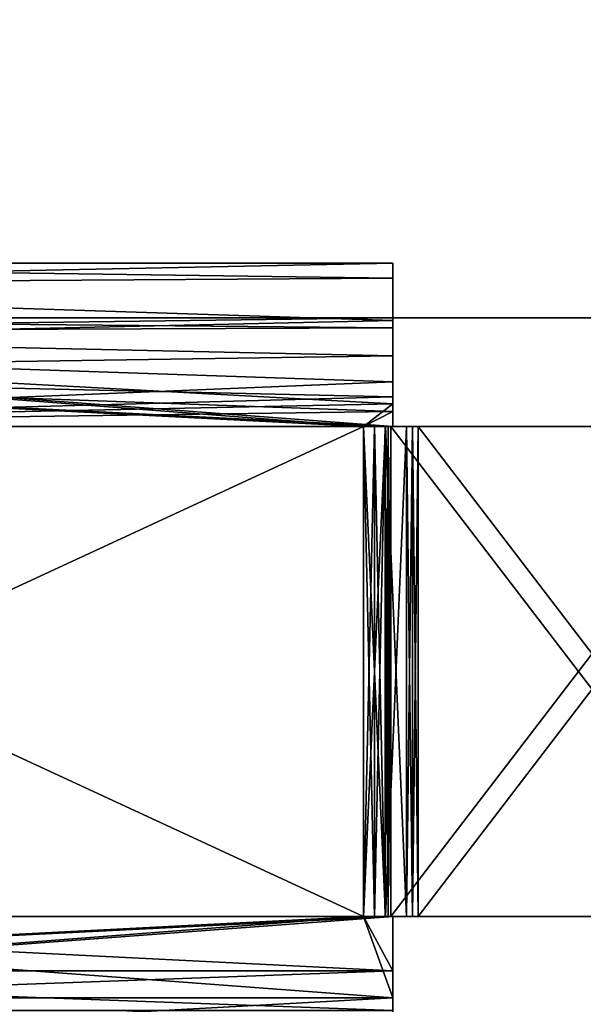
# Model space of a CAD drawing. Header units: millimetres. Extents: x -142 to 142, y -122 to 69.
# Tile 22 of 137: x -86.67 to -84.6, y 19.58 to 23.2. Entities that reach past the tile are written whole.
import ezdxf

# ---------------------------------------------------------------- set-up
doc = ezdxf.new("R2010")
doc.units = ezdxf.units.MM
doc.header["$LTSCALE"] = 65.185185
for name, color, linetype in [('17', 7, 'CONTINUOUS'), ('18', 7, 'CONTINUOUS'), ('19', 7, 'CONTINUOUS'), ('199', 7, 'CONTINUOUS'), ('20', 7, 'CONTINUOUS'), ('214', 7, 'CONTINUOUS'), ('215', 7, 'CONTINUOUS'), ('216', 7, 'CONTINUOUS'), ('217', 7, 'CONTINUOUS'), ('220', 7, 'CONTINUOUS'), ('221', 7, 'CONTINUOUS'), ('222', 7, 'CONTINUOUS'), ('223', 7, 'CONTINUOUS'), ('226', 7, 'CONTINUOUS'), ('227', 7, 'CONTINUOUS'), ('232', 7, 'CONTINUOUS'), ('233', 7, 'CONTINUOUS'), ('237', 7, 'CONTINUOUS'), ('238', 7, 'CONTINUOUS'), ('239', 7, 'CONTINUOUS'), ('240', 7, 'CONTINUOUS'), ('241', 7, 'CONTINUOUS'), ('242', 7, 'CONTINUOUS'), ('243', 7, 'CONTINUOUS'), ('244', 7, 'CONTINUOUS'), ('246', 7, 'CONTINUOUS'), ('261', 7, 'CONTINUOUS'), ('262', 7, 'CONTINUOUS'), ('263', 7, 'CONTINUOUS'), ('264', 7, 'CONTINUOUS'), ('266', 7, 'CONTINUOUS'), ('267', 7, 'CONTINUOUS'), ('268', 7, 'CONTINUOUS'), ('271', 7, 'CONTINUOUS'), ('275', 7, 'CONTINUOUS'), ('276', 7, 'CONTINUOUS'), ('281', 7, 'CONTINUOUS'), ('282', 7, 'CONTINUOUS'), ('283', 7, 'CONTINUOUS'), ('284', 7, 'CONTINUOUS'), ('286', 7, 'CONTINUOUS'), ('287', 7, 'CONTINUOUS'), ('288', 7, 'CONTINUOUS'), ('289', 7, 'CONTINUOUS'), ('3', 7, 'CONTINUOUS')]:
    doc.layers.add(name, color=color, linetype=linetype)

msp = doc.modelspace()

# ---------------------------------------------------------------- linework, layer by layer
at = {"layer": '17', "linetype": 'Continuous'}
for points in [[(-132.385, 19, 77.207), (-76.385, 19, 77.207), (-132.385, 56.5134, 74.5838), (-132.385, 19, 77.207)], [(-132.385, 56.5134, 74.5838), (-76.385, 19, 77.207), (-76.385, 56.5134, 74.5838), (-132.385, 56.5134, 74.5838)]]:
    msp.add_3dface(points, dxfattribs=at)
at = {"layer": '18', "linetype": 'Continuous'}
for points in [[(-74.185, 16.8, 75.1555), (-132.385, 16.8, 75.1555), (-74.185, 54.6108, 72.5115), (-74.185, 16.8, 75.1555)], [(-74.185, 54.6108, 72.5115), (-132.385, 16.8, 75.1555), (-132.385, 54.6108, 72.5115), (-74.185, 54.6108, 72.5115)]]:
    msp.add_3dface(points, dxfattribs=at)
at = {"layer": '19', "linetype": 'Continuous'}
for points in [[(134.585, -21.184, -134.5838), (-134.585, -21.184, -134.5838), (134.585, 27, -136.2665), (134.585, -21.184, -134.5838)], [(-134.585, -21.184, -134.5838), (-132.385, 27, -136.2665), (134.585, 27, -136.2665), (-134.585, -21.184, -134.5838)]]:
    msp.add_3dface(points, dxfattribs=at)
at = {"layer": '199', "linetype": 'Continuous'}
for points in [[(-85.3, 22.1, -22.8), (-89.3, 22.1, -22.8), (-85.3, 22.1, -24.6), (-85.3, 22.1, -22.8)], [(-89.3, 22.1, -22.8), (-89.3, 22.1, -24.6), (-85.3, 22.1, -24.6), (-89.3, 22.1, -22.8)], [(-85.3, 22.1, -25.2), (-81.9, 22.1, -25.2), (-85.3, 22.1, -24.6), (-85.3, 22.1, -25.2)], [(-81.9, 22.1, -22.2), (-85.3, 22.1, -22.2), (-81.9, 22.1, -25.2), (-81.9, 22.1, -22.2)], [(-81.9, 22.1, -25.2), (-85.3, 22.1, -22.8), (-85.3, 22.1, -24.6), (-81.9, 22.1, -25.2)], [(-85.3, 22.1, -22.2), (-85.3, 22.1, -22.8), (-81.9, 22.1, -25.2), (-85.3, 22.1, -22.2)]]:
    msp.add_3dface(points, dxfattribs=at)
at = {"layer": '20', "linetype": 'Continuous'}
for points in [[(-132.385, -21.0112, -132.3885), (132.385, -21.0112, -132.3885), (-132.385, 24.8, -133.9883), (-132.385, -21.0112, -132.3885)], [(132.385, -21.0112, -132.3885), (132.385, 24.8, -133.9883), (-132.385, 24.8, -133.9883), (132.385, -21.0112, -132.3885)]]:
    msp.add_3dface(points, dxfattribs=at)
at = {"layer": '214', "linetype": 'Continuous'}
for points in [[(-85.3, 22.3, -22.8), (-89.3, 22.2196, -22.5001), (-85.3, 22.245, -22.5491), (-85.3, 22.3, -22.8)], [(-89.3, 22.3, -22.8), (-89.3, 22.2196, -22.5001), (-85.3, 22.3, -22.8), (-89.3, 22.3, -22.8)], [(-85.3, 22.245, -22.5491), (-89.3, 22.2196, -22.5001), (-85.3, 22.0902, -22.3442), (-85.3, 22.245, -22.5491)], [(-89.3, 22.2196, -22.5001), (-89.3, 21.9999, -22.2804), (-85.3, 22.0902, -22.3442), (-89.3, 22.2196, -22.5001)], [(-85.3, 22.0902, -22.3442), (-89.3, 21.9999, -22.2804), (-85.3, 21.8638, -22.2228), (-85.3, 22.0902, -22.3442)], [(-89.3, 21.9999, -22.2804), (-89.3, 21.7, -22.2), (-85.3, 21.8638, -22.2228), (-89.3, 21.9999, -22.2804)], [(-85.3, 21.8638, -22.2228), (-89.3, 21.7, -22.2), (-85.3, 21.7831, -22.2058), (-85.3, 21.8638, -22.2228)], [(-89.3, 21.7, -22.2), (-85.4072, 21.7, -22.2), (-85.3, 21.7831, -22.2058), (-89.3, 21.7, -22.2)], [(-85.3, 21.7831, -22.2058), (-85.4072, 21.7, -22.2), (-85.3, 21.7, -22.2), (-85.3, 21.7831, -22.2058)]]:
    msp.add_3dface(points, dxfattribs=at)
at = {"layer": '215', "linetype": 'Continuous'}
for points in [[(-85.4072, 19.9, -22.2), (-89.3, 21.7, -22.2), (-89.3, 19.9, -22.2), (-85.4072, 19.9, -22.2)], [(-85.4072, 21.7, -22.2), (-89.3, 21.7, -22.2), (-85.4072, 19.9, -22.2), (-85.4072, 21.7, -22.2)]]:
    msp.add_3dface(points, dxfattribs=at)
at = {"layer": '216', "linetype": 'Continuous'}
for points in [[(-89.3, 22.1, -22.8), (-85.3, 22.0633, -22.6327), (-89.3, 22.0464, -22.6001), (-89.3, 22.1, -22.8)], [(-89.3, 22.1, -22.8), (-85.3, 22.1, -22.8), (-85.3, 22.0633, -22.6327), (-89.3, 22.1, -22.8)], [(-85.3, 22.0633, -22.6327), (-85.3, 21.9601, -22.4961), (-89.3, 22.0464, -22.6001), (-85.3, 22.0633, -22.6327)], [(-89.3, 22.0464, -22.6001), (-85.3, 21.9601, -22.4961), (-89.3, 21.8999, -22.4536), (-89.3, 22.0464, -22.6001)], [(-85.3, 21.9601, -22.4961), (-85.3, 21.8092, -22.4152), (-89.3, 21.8999, -22.4536), (-85.3, 21.9601, -22.4961)], [(-85.3, 21.7, -22.4), (-85.4072, 21.7, -22.4), (-89.3, 21.8999, -22.4536), (-85.3, 21.7, -22.4)], [(-89.3, 21.8999, -22.4536), (-85.4072, 21.7, -22.4), (-89.3, 21.7, -22.4), (-89.3, 21.8999, -22.4536)], [(-85.3, 21.7554, -22.4039), (-85.3, 21.7, -22.4), (-89.3, 21.8999, -22.4536), (-85.3, 21.7554, -22.4039)], [(-85.3, 21.8092, -22.4152), (-85.3, 21.7554, -22.4039), (-89.3, 21.8999, -22.4536), (-85.3, 21.8092, -22.4152)]]:
    msp.add_3dface(points, dxfattribs=at)
at = {"layer": '217', "linetype": 'Continuous'}
for points in [[(-89.3, 21.7, -22.4), (-85.4072, 21.7, -22.4), (-89.3, 19.9, -22.4), (-89.3, 21.7, -22.4)], [(-89.3, 19.9, -22.4), (-85.4072, 21.7, -22.4), (-85.4072, 19.9, -22.4), (-89.3, 19.9, -22.4)]]:
    msp.add_3dface(points, dxfattribs=at)
at = {"layer": '220', "linetype": 'Continuous'}
for points in [[(-89.3, 22.3, -24.6), (-85.3, 22.245, -24.8509), (-89.3, 22.2196, -24.8999), (-89.3, 22.3, -24.6)], [(-85.3, 22.3, -24.6), (-85.3, 22.245, -24.8509), (-89.3, 22.3, -24.6), (-85.3, 22.3, -24.6)], [(-85.3, 22.245, -24.8509), (-85.3, 22.0902, -25.0558), (-89.3, 22.2196, -24.8999), (-85.3, 22.245, -24.8509)], [(-89.3, 22.2196, -24.8999), (-85.3, 22.0902, -25.0558), (-89.3, 21.9999, -25.1196), (-89.3, 22.2196, -24.8999)], [(-85.3, 22.0902, -25.0558), (-85.3, 21.8638, -25.1772), (-89.3, 21.9999, -25.1196), (-85.3, 22.0902, -25.0558)], [(-85.3, 21.8638, -25.1772), (-85.3, 21.7831, -25.1942), (-89.3, 21.9999, -25.1196), (-85.3, 21.8638, -25.1772)], [(-85.3, 21.7831, -25.1942), (-85.3, 21.7, -25.2), (-89.3, 21.9999, -25.1196), (-85.3, 21.7831, -25.1942)], [(-85.4072, 21.7, -25.2), (-89.3, 21.7, -25.2), (-89.3, 21.9999, -25.1196), (-85.4072, 21.7, -25.2)], [(-85.3, 21.7, -25.2), (-85.4072, 21.7, -25.2), (-89.3, 21.9999, -25.1196), (-85.3, 21.7, -25.2)]]:
    msp.add_3dface(points, dxfattribs=at)
at = {"layer": '221', "linetype": 'Continuous'}
for points in [[(-85.4072, 21.7, -25.2), (-85.4072, 19.9, -25.2), (-89.3, 19.9, -25.2), (-85.4072, 21.7, -25.2)], [(-89.3, 21.7, -25.2), (-85.4072, 21.7, -25.2), (-89.3, 19.9, -25.2), (-89.3, 21.7, -25.2)]]:
    msp.add_3dface(points, dxfattribs=at)
at = {"layer": '222', "linetype": 'Continuous'}
for points in [[(-85.3, 22.1, -24.6), (-89.3, 22.1, -24.6), (-89.3, 22.0464, -24.7999), (-85.3, 22.1, -24.6)], [(-85.3, 22.1, -24.6), (-89.3, 22.0464, -24.7999), (-85.3, 22.0633, -24.7673), (-85.3, 22.1, -24.6)], [(-85.3, 22.0633, -24.7673), (-89.3, 22.0464, -24.7999), (-85.3, 21.9601, -24.9039), (-85.3, 22.0633, -24.7673)], [(-89.3, 22.0464, -24.7999), (-89.3, 21.8999, -24.9464), (-85.3, 21.9601, -24.9039), (-89.3, 22.0464, -24.7999)], [(-85.3, 21.9601, -24.9039), (-89.3, 21.8999, -24.9464), (-85.3, 21.8092, -24.9848), (-85.3, 21.9601, -24.9039)], [(-89.3, 21.8999, -24.9464), (-89.3, 21.7, -25), (-85.3, 21.8092, -24.9848), (-89.3, 21.8999, -24.9464)], [(-85.3, 21.8092, -24.9848), (-89.3, 21.7, -25), (-85.3, 21.7554, -24.9961), (-85.3, 21.8092, -24.9848)], [(-85.3, 21.7554, -24.9961), (-89.3, 21.7, -25), (-85.4072, 21.7, -25), (-85.3, 21.7554, -24.9961)], [(-85.3, 21.7, -25), (-85.3, 21.7554, -24.9961), (-85.4072, 21.7, -25), (-85.3, 21.7, -25)]]:
    msp.add_3dface(points, dxfattribs=at)
at = {"layer": '223', "linetype": 'Continuous'}
for points in [[(-85.4072, 21.7, -25), (-89.3, 21.7, -25), (-85.4072, 19.9, -25), (-85.4072, 21.7, -25)], [(-85.4072, 19.9, -25), (-89.3, 21.7, -25), (-89.3, 19.9, -25), (-85.4072, 19.9, -25)]]:
    msp.add_3dface(points, dxfattribs=at)
at = {"layer": '226', "linetype": 'Continuous'}
for points in [[(-89.3, 19.6001, -25.1196), (-89.3, 19.9, -25.2), (-85.3, 19.6, -25.1196), (-89.3, 19.6001, -25.1196)], [(-89.3, 19.9, -25.2), (-85.4072, 19.9, -25.2), (-85.3, 19.6, -25.1196), (-89.3, 19.9, -25.2)], [(-85.3, 19.6, -25.1196), (-85.4072, 19.9, -25.2), (-85.3, 19.9, -25.2), (-85.3, 19.6, -25.1196)], [(-89.3, 19.3804, -24.8999), (-89.3, 19.6001, -25.1196), (-85.3, 19.3804, -24.9), (-89.3, 19.3804, -24.8999)], [(-85.3, 19.3804, -24.9), (-89.3, 19.6001, -25.1196), (-85.3, 19.6, -25.1196), (-85.3, 19.3804, -24.9)]]:
    msp.add_3dface(points, dxfattribs=at)
at = {"layer": '227', "linetype": 'Continuous'}
for points in [[(-85.4072, 19.9, -25), (-89.3, 19.9, -25), (-89.3, 19.7001, -24.9464), (-85.4072, 19.9, -25)], [(-85.3, 19.9, -25), (-85.4072, 19.9, -25), (-89.3, 19.7001, -24.9464), (-85.3, 19.9, -25)], [(-85.3, 19.7, -24.9464), (-85.3, 19.9, -25), (-89.3, 19.7001, -24.9464), (-85.3, 19.7, -24.9464)], [(-89.3, 19.5536, -24.7999), (-85.3, 19.7, -24.9464), (-89.3, 19.7001, -24.9464), (-89.3, 19.5536, -24.7999)], [(-85.3, 19.5536, -24.8), (-85.3, 19.7, -24.9464), (-89.3, 19.5536, -24.7999), (-85.3, 19.5536, -24.8)]]:
    msp.add_3dface(points, dxfattribs=at)
at = {"layer": '232', "linetype": 'Continuous'}
for points in [[(-85.3, 19.6, -22.2804), (-85.3, 19.9, -22.2), (-89.3, 19.6001, -22.2804), (-85.3, 19.6, -22.2804)], [(-85.4072, 19.9, -22.2), (-89.3, 19.9, -22.2), (-89.3, 19.6001, -22.2804), (-85.4072, 19.9, -22.2)], [(-85.3, 19.9, -22.2), (-85.4072, 19.9, -22.2), (-89.3, 19.6001, -22.2804), (-85.3, 19.9, -22.2)], [(-89.3, 19.3804, -22.5001), (-85.3, 19.6, -22.2804), (-89.3, 19.6001, -22.2804), (-89.3, 19.3804, -22.5001)], [(-85.3, 19.3804, -22.5), (-85.3, 19.6, -22.2804), (-89.3, 19.3804, -22.5001), (-85.3, 19.3804, -22.5)]]:
    msp.add_3dface(points, dxfattribs=at)
at = {"layer": '233', "linetype": 'Continuous'}
for points in [[(-89.3, 19.7001, -22.4536), (-89.3, 19.9, -22.4), (-85.3, 19.7, -22.4536), (-89.3, 19.7001, -22.4536)], [(-89.3, 19.9, -22.4), (-85.4072, 19.9, -22.4), (-85.3, 19.7, -22.4536), (-89.3, 19.9, -22.4)], [(-85.3, 19.7, -22.4536), (-85.4072, 19.9, -22.4), (-85.3, 19.9, -22.4), (-85.3, 19.7, -22.4536)], [(-89.3, 19.5536, -22.6001), (-89.3, 19.7001, -22.4536), (-85.3, 19.5536, -22.6), (-89.3, 19.5536, -22.6001)], [(-85.3, 19.5536, -22.6), (-89.3, 19.7001, -22.4536), (-85.3, 19.7, -22.4536), (-85.3, 19.5536, -22.6)]]:
    msp.add_3dface(points, dxfattribs=at)
at = {"layer": '237', "linetype": 'Continuous'}
for points in [[(-85.3264, 21.7, -22.2082), (-85.4072, 21.7, -22.2), (-85.3264, 19.9, -22.2082), (-85.3264, 21.7, -22.2082)], [(-85.4072, 21.7, -22.2), (-85.4072, 19.9, -22.2), (-85.3264, 19.9, -22.2082), (-85.4072, 21.7, -22.2)], [(-85.2491, 19.9, -22.2326), (-85.3264, 21.7, -22.2082), (-85.3264, 19.9, -22.2082), (-85.2491, 19.9, -22.2326)], [(-85.2491, 21.7, -22.2326), (-85.3264, 21.7, -22.2082), (-85.2491, 19.9, -22.2326), (-85.2491, 21.7, -22.2326)], [(-85.2279, 19.9, -22.2424), (-85.2491, 21.7, -22.2326), (-85.2491, 19.9, -22.2326), (-85.2279, 19.9, -22.2424)], [(-85.2279, 21.7, -22.2424), (-85.2491, 21.7, -22.2326), (-85.2279, 19.9, -22.2424), (-85.2279, 21.7, -22.2424)], [(-85.2072, 19.9, -22.2536), (-85.2279, 21.7, -22.2424), (-85.2279, 19.9, -22.2424), (-85.2072, 19.9, -22.2536)], [(-85.2072, 21.7, -22.2536), (-85.2279, 21.7, -22.2424), (-85.2072, 19.9, -22.2536), (-85.2072, 21.7, -22.2536)]]:
    msp.add_3dface(points, dxfattribs=at)
at = {"layer": '238', "linetype": 'Continuous'}
for points in [[(-85.2072, 21.7, -22.2536), (-85.2072, 19.9, -22.2536), (-83.8278, 21.7, -23.05), (-85.2072, 21.7, -22.2536)], [(-83.8278, 21.7, -23.05), (-85.2072, 19.9, -22.2536), (-83.8278, 19.9, -23.05), (-83.8278, 21.7, -23.05)]]:
    msp.add_3dface(points, dxfattribs=at)
at = {"layer": '239', "linetype": 'Continuous'}
for points in [[(-85.4072, 19.9, -22.4), (-85.3668, 21.7, -22.4041), (-85.3668, 19.9, -22.4041), (-85.4072, 19.9, -22.4)], [(-85.4072, 19.9, -22.4), (-85.4072, 21.7, -22.4), (-85.3668, 21.7, -22.4041), (-85.4072, 19.9, -22.4)], [(-85.3668, 19.9, -22.4041), (-85.3281, 21.7, -22.4163), (-85.3281, 19.9, -22.4163), (-85.3668, 19.9, -22.4041)], [(-85.3668, 21.7, -22.4041), (-85.3281, 21.7, -22.4163), (-85.3668, 19.9, -22.4041), (-85.3668, 21.7, -22.4041)], [(-85.3175, 19.9, -22.4212), (-85.3281, 19.9, -22.4163), (-85.3175, 21.7, -22.4212), (-85.3175, 19.9, -22.4212)], [(-85.3281, 19.9, -22.4163), (-85.3281, 21.7, -22.4163), (-85.3175, 21.7, -22.4212), (-85.3281, 19.9, -22.4163)], [(-85.3072, 21.7, -22.4268), (-85.3175, 19.9, -22.4212), (-85.3175, 21.7, -22.4212), (-85.3072, 21.7, -22.4268)], [(-85.3072, 19.9, -22.4268), (-85.3175, 19.9, -22.4212), (-85.3072, 21.7, -22.4268), (-85.3072, 19.9, -22.4268)]]:
    msp.add_3dface(points, dxfattribs=at)
at = {"layer": '240', "linetype": 'Continuous'}
for points in [[(-85.3072, 19.9, -22.4268), (-85.3072, 21.7, -22.4268), (-83.9278, 19.9, -23.2232), (-85.3072, 19.9, -22.4268)], [(-83.9278, 19.9, -23.2232), (-85.3072, 21.7, -22.4268), (-83.9278, 21.7, -23.2232), (-83.9278, 19.9, -23.2232)]]:
    msp.add_3dface(points, dxfattribs=at)
at = {"layer": '241', "linetype": 'Continuous'}
for points in [[(-85.4072, 19.9, -25.2), (-85.4072, 21.7, -25.2), (-85.3264, 21.7, -25.1918), (-85.4072, 19.9, -25.2)], [(-85.3264, 19.9, -25.1918), (-85.4072, 19.9, -25.2), (-85.3264, 21.7, -25.1918), (-85.3264, 19.9, -25.1918)], [(-85.2491, 21.7, -25.1674), (-85.3264, 19.9, -25.1918), (-85.3264, 21.7, -25.1918), (-85.2491, 21.7, -25.1674)], [(-85.2491, 19.9, -25.1674), (-85.3264, 19.9, -25.1918), (-85.2491, 21.7, -25.1674), (-85.2491, 19.9, -25.1674)], [(-85.2279, 21.7, -25.1576), (-85.2491, 19.9, -25.1674), (-85.2491, 21.7, -25.1674), (-85.2279, 21.7, -25.1576)], [(-85.2279, 19.9, -25.1576), (-85.2491, 19.9, -25.1674), (-85.2279, 21.7, -25.1576), (-85.2279, 19.9, -25.1576)], [(-85.2072, 21.7, -25.1464), (-85.2279, 19.9, -25.1576), (-85.2279, 21.7, -25.1576), (-85.2072, 21.7, -25.1464)], [(-85.2072, 19.9, -25.1464), (-85.2279, 19.9, -25.1576), (-85.2072, 21.7, -25.1464), (-85.2072, 19.9, -25.1464)]]:
    msp.add_3dface(points, dxfattribs=at)
at = {"layer": '242', "linetype": 'Continuous'}
for points in [[(-85.2072, 19.9, -25.1464), (-85.2072, 21.7, -25.1464), (-83.8278, 19.9, -24.35), (-85.2072, 19.9, -25.1464)], [(-83.8278, 19.9, -24.35), (-85.2072, 21.7, -25.1464), (-83.8278, 21.7, -24.35), (-83.8278, 19.9, -24.35)]]:
    msp.add_3dface(points, dxfattribs=at)
at = {"layer": '243', "linetype": 'Continuous'}
for points in [[(-85.4072, 21.7, -25), (-85.4072, 19.9, -25), (-85.3668, 19.9, -24.9959), (-85.4072, 21.7, -25)], [(-85.4072, 21.7, -25), (-85.3668, 19.9, -24.9959), (-85.3668, 21.7, -24.9959), (-85.4072, 21.7, -25)], [(-85.3668, 21.7, -24.9959), (-85.3281, 19.9, -24.9837), (-85.3281, 21.7, -24.9837), (-85.3668, 21.7, -24.9959)], [(-85.3668, 19.9, -24.9959), (-85.3281, 19.9, -24.9837), (-85.3668, 21.7, -24.9959), (-85.3668, 19.9, -24.9959)], [(-85.3175, 21.7, -24.9788), (-85.3281, 21.7, -24.9837), (-85.3175, 19.9, -24.9788), (-85.3175, 21.7, -24.9788)], [(-85.3281, 21.7, -24.9837), (-85.3281, 19.9, -24.9837), (-85.3175, 19.9, -24.9788), (-85.3281, 21.7, -24.9837)], [(-85.3072, 19.9, -24.9732), (-85.3175, 21.7, -24.9788), (-85.3175, 19.9, -24.9788), (-85.3072, 19.9, -24.9732)], [(-85.3072, 21.7, -24.9732), (-85.3175, 21.7, -24.9788), (-85.3072, 19.9, -24.9732), (-85.3072, 21.7, -24.9732)]]:
    msp.add_3dface(points, dxfattribs=at)
at = {"layer": '244', "linetype": 'Continuous'}
for points in [[(-85.3072, 21.7, -24.9732), (-85.3072, 19.9, -24.9732), (-83.9278, 21.7, -24.1768), (-85.3072, 21.7, -24.9732)], [(-83.9278, 21.7, -24.1768), (-85.3072, 19.9, -24.9732), (-83.9278, 19.9, -24.1768), (-83.9278, 21.7, -24.1768)]]:
    msp.add_3dface(points, dxfattribs=at)
at = {"layer": '246', "linetype": 'Continuous'}
for points in [[(-85.3, 22.1, -37.8), (-89.3, 22.1, -37.8), (-85.3, 22.1, -39.6), (-85.3, 22.1, -37.8)], [(-89.3, 22.1, -37.8), (-89.3, 22.1, -39.6), (-85.3, 22.1, -39.6), (-89.3, 22.1, -37.8)], [(-81.9, 22.1, -37.2), (-85.3, 22.1, -37.2), (-81.9, 22.1, -40.2), (-81.9, 22.1, -37.2)], [(-81.9, 22.1, -40.2), (-85.3, 22.1, -37.8), (-85.3, 22.1, -39.6), (-81.9, 22.1, -40.2)], [(-85.3, 22.1, -37.2), (-85.3, 22.1, -37.8), (-81.9, 22.1, -40.2), (-85.3, 22.1, -37.2)], [(-85.3, 22.1, -40.2), (-81.9, 22.1, -40.2), (-85.3, 22.1, -39.6), (-85.3, 22.1, -40.2)]]:
    msp.add_3dface(points, dxfattribs=at)
at = {"layer": '261', "linetype": 'Continuous'}
for points in [[(-89.3, 22.3, -37.8), (-89.3, 22.2196, -37.5001), (-85.3, 22.3, -37.8), (-89.3, 22.3, -37.8)], [(-85.3, 22.3, -37.8), (-89.3, 22.2196, -37.5001), (-85.3, 22.245, -37.5491), (-85.3, 22.3, -37.8)], [(-85.3, 22.245, -37.5491), (-89.3, 22.2196, -37.5001), (-85.3, 22.0902, -37.3442), (-85.3, 22.245, -37.5491)], [(-89.3, 22.2196, -37.5001), (-89.3, 21.9999, -37.2804), (-85.3, 22.0902, -37.3442), (-89.3, 22.2196, -37.5001)], [(-85.3, 22.0902, -37.3442), (-89.3, 21.9999, -37.2804), (-85.3, 21.8638, -37.2228), (-85.3, 22.0902, -37.3442)], [(-89.3, 21.9999, -37.2804), (-89.3, 21.7, -37.2), (-85.3, 21.8638, -37.2228), (-89.3, 21.9999, -37.2804)], [(-85.3, 21.8638, -37.2228), (-89.3, 21.7, -37.2), (-85.3, 21.7831, -37.2058), (-85.3, 21.8638, -37.2228)], [(-89.3, 21.7, -37.2), (-85.4072, 21.7, -37.2), (-85.3, 21.7831, -37.2058), (-89.3, 21.7, -37.2)], [(-85.3, 21.7831, -37.2058), (-85.4072, 21.7, -37.2), (-85.3, 21.7, -37.2), (-85.3, 21.7831, -37.2058)]]:
    msp.add_3dface(points, dxfattribs=at)
at = {"layer": '262', "linetype": 'Continuous'}
for points in [[(-85.4072, 21.7, -37.2), (-89.3, 21.7, -37.2), (-85.4072, 19.9, -37.2), (-85.4072, 21.7, -37.2)], [(-85.4072, 19.9, -37.2), (-89.3, 21.7, -37.2), (-89.3, 19.9, -37.2), (-85.4072, 19.9, -37.2)]]:
    msp.add_3dface(points, dxfattribs=at)
at = {"layer": '263', "linetype": 'Continuous'}
for points in [[(-89.3, 22.1, -37.8), (-85.3, 22.0633, -37.6327), (-89.3, 22.0464, -37.6001), (-89.3, 22.1, -37.8)], [(-89.3, 22.1, -37.8), (-85.3, 22.1, -37.8), (-85.3, 22.0633, -37.6327), (-89.3, 22.1, -37.8)], [(-85.3, 22.0633, -37.6327), (-85.3, 21.9601, -37.4961), (-89.3, 22.0464, -37.6001), (-85.3, 22.0633, -37.6327)], [(-89.3, 22.0464, -37.6001), (-85.3, 21.9601, -37.4961), (-89.3, 21.8999, -37.4536), (-89.3, 22.0464, -37.6001)], [(-85.3, 21.9601, -37.4961), (-85.3, 21.8092, -37.4152), (-89.3, 21.8999, -37.4536), (-85.3, 21.9601, -37.4961)], [(-85.3, 21.7, -37.4), (-85.4072, 21.7, -37.4), (-89.3, 21.8999, -37.4536), (-85.3, 21.7, -37.4)], [(-89.3, 21.8999, -37.4536), (-85.4072, 21.7, -37.4), (-89.3, 21.7, -37.4), (-89.3, 21.8999, -37.4536)], [(-85.3, 21.7554, -37.4039), (-85.3, 21.7, -37.4), (-89.3, 21.8999, -37.4536), (-85.3, 21.7554, -37.4039)], [(-85.3, 21.8092, -37.4152), (-85.3, 21.7554, -37.4039), (-89.3, 21.8999, -37.4536), (-85.3, 21.8092, -37.4152)]]:
    msp.add_3dface(points, dxfattribs=at)
at = {"layer": '264', "linetype": 'Continuous'}
for points in [[(-89.3, 19.9, -37.4), (-85.4072, 21.7, -37.4), (-85.4072, 19.9, -37.4), (-89.3, 19.9, -37.4)], [(-89.3, 21.7, -37.4), (-85.4072, 21.7, -37.4), (-89.3, 19.9, -37.4), (-89.3, 21.7, -37.4)]]:
    msp.add_3dface(points, dxfattribs=at)
at = {"layer": '266', "linetype": 'Continuous'}
for points in [[(-85.3, 22.3, -39.6), (-85.3, 22.245, -39.8509), (-89.3, 22.3, -39.6), (-85.3, 22.3, -39.6)], [(-89.3, 22.3, -39.6), (-85.3, 22.245, -39.8509), (-89.3, 22.2196, -39.8999), (-89.3, 22.3, -39.6)], [(-85.3, 22.245, -39.8509), (-85.3, 22.0902, -40.0558), (-89.3, 22.2196, -39.8999), (-85.3, 22.245, -39.8509)], [(-89.3, 22.2196, -39.8999), (-85.3, 22.0902, -40.0558), (-89.3, 21.9999, -40.1196), (-89.3, 22.2196, -39.8999)], [(-85.3, 22.0902, -40.0558), (-85.3, 21.8638, -40.1772), (-89.3, 21.9999, -40.1196), (-85.3, 22.0902, -40.0558)], [(-85.4072, 21.7, -40.2), (-89.3, 21.7, -40.2), (-89.3, 21.9999, -40.1196), (-85.4072, 21.7, -40.2)], [(-85.3, 21.7, -40.2), (-85.4072, 21.7, -40.2), (-89.3, 21.9999, -40.1196), (-85.3, 21.7, -40.2)], [(-85.3, 21.7831, -40.1942), (-85.3, 21.7, -40.2), (-89.3, 21.9999, -40.1196), (-85.3, 21.7831, -40.1942)], [(-85.3, 21.8638, -40.1772), (-85.3, 21.7831, -40.1942), (-89.3, 21.9999, -40.1196), (-85.3, 21.8638, -40.1772)]]:
    msp.add_3dface(points, dxfattribs=at)
at = {"layer": '267', "linetype": 'Continuous'}
for points in [[(-85.4072, 21.7, -40.2), (-85.4072, 19.9, -40.2), (-89.3, 19.9, -40.2), (-85.4072, 21.7, -40.2)], [(-89.3, 21.7, -40.2), (-85.4072, 21.7, -40.2), (-89.3, 19.9, -40.2), (-89.3, 21.7, -40.2)]]:
    msp.add_3dface(points, dxfattribs=at)
at = {"layer": '268', "linetype": 'Continuous'}
for points in [[(-89.3, 21.7, -40), (-85.4072, 19.9, -40), (-85.4072, 21.7, -40), (-89.3, 21.7, -40)], [(-89.3, 19.9, -40), (-85.4072, 19.9, -40), (-89.3, 21.7, -40), (-89.3, 19.9, -40)]]:
    msp.add_3dface(points, dxfattribs=at)
at = {"layer": '271', "linetype": 'Continuous'}
for points in [[(-89.3, 19.9, -40.2), (-85.4072, 19.9, -40.2), (-85.3, 19.6, -40.1196), (-89.3, 19.9, -40.2)], [(-89.3, 19.6001, -40.1196), (-89.3, 19.9, -40.2), (-85.3, 19.6, -40.1196), (-89.3, 19.6001, -40.1196)], [(-85.3, 19.6, -40.1196), (-85.4072, 19.9, -40.2), (-85.3, 19.9, -40.2), (-85.3, 19.6, -40.1196)], [(-89.3, 19.3804, -39.8999), (-89.3, 19.6001, -40.1196), (-85.3, 19.3804, -39.9), (-89.3, 19.3804, -39.8999)], [(-85.3, 19.3804, -39.9), (-89.3, 19.6001, -40.1196), (-85.3, 19.6, -40.1196), (-85.3, 19.3804, -39.9)]]:
    msp.add_3dface(points, dxfattribs=at)
at = {"layer": '275', "linetype": 'Continuous'}
for points in [[(-85.3, 19.6, -37.2804), (-85.3, 19.9, -37.2), (-89.3, 19.6001, -37.2804), (-85.3, 19.6, -37.2804)], [(-85.4072, 19.9, -37.2), (-89.3, 19.9, -37.2), (-89.3, 19.6001, -37.2804), (-85.4072, 19.9, -37.2)], [(-85.3, 19.9, -37.2), (-85.4072, 19.9, -37.2), (-89.3, 19.6001, -37.2804), (-85.3, 19.9, -37.2)], [(-89.3, 19.3804, -37.5001), (-85.3, 19.6, -37.2804), (-89.3, 19.6001, -37.2804), (-89.3, 19.3804, -37.5001)], [(-85.3, 19.3804, -37.5), (-85.3, 19.6, -37.2804), (-89.3, 19.3804, -37.5001), (-85.3, 19.3804, -37.5)]]:
    msp.add_3dface(points, dxfattribs=at)
at = {"layer": '276', "linetype": 'Continuous'}
for points in [[(-89.3, 19.7001, -37.4536), (-89.3, 19.9, -37.4), (-85.3, 19.7, -37.4536), (-89.3, 19.7001, -37.4536)], [(-89.3, 19.9, -37.4), (-85.4072, 19.9, -37.4), (-85.3, 19.7, -37.4536), (-89.3, 19.9, -37.4)], [(-85.3, 19.7, -37.4536), (-85.4072, 19.9, -37.4), (-85.3, 19.9, -37.4), (-85.3, 19.7, -37.4536)], [(-89.3, 19.5536, -37.6001), (-89.3, 19.7001, -37.4536), (-85.3, 19.5536, -37.6), (-89.3, 19.5536, -37.6001)], [(-85.3, 19.5536, -37.6), (-89.3, 19.7001, -37.4536), (-85.3, 19.7, -37.4536), (-85.3, 19.5536, -37.6)]]:
    msp.add_3dface(points, dxfattribs=at)
at = {"layer": '281', "linetype": 'Continuous'}
for points in [[(-85.3264, 21.7, -37.2082), (-85.4072, 21.7, -37.2), (-85.3264, 19.9, -37.2082), (-85.3264, 21.7, -37.2082)], [(-85.4072, 21.7, -37.2), (-85.4072, 19.9, -37.2), (-85.3264, 19.9, -37.2082), (-85.4072, 21.7, -37.2)], [(-85.2491, 19.9, -37.2326), (-85.3264, 21.7, -37.2082), (-85.3264, 19.9, -37.2082), (-85.2491, 19.9, -37.2326)], [(-85.2491, 21.7, -37.2326), (-85.3264, 21.7, -37.2082), (-85.2491, 19.9, -37.2326), (-85.2491, 21.7, -37.2326)], [(-85.2279, 19.9, -37.2424), (-85.2491, 21.7, -37.2326), (-85.2491, 19.9, -37.2326), (-85.2279, 19.9, -37.2424)], [(-85.2279, 21.7, -37.2424), (-85.2491, 21.7, -37.2326), (-85.2279, 19.9, -37.2424), (-85.2279, 21.7, -37.2424)], [(-85.2072, 21.7, -37.2536), (-85.2279, 21.7, -37.2424), (-85.2072, 19.9, -37.2536), (-85.2072, 21.7, -37.2536)], [(-85.2072, 19.9, -37.2536), (-85.2279, 21.7, -37.2424), (-85.2279, 19.9, -37.2424), (-85.2072, 19.9, -37.2536)]]:
    msp.add_3dface(points, dxfattribs=at)
at = {"layer": '282', "linetype": 'Continuous'}
for points in [[(-83.8278, 21.7, -38.05), (-85.2072, 19.9, -37.2536), (-83.8278, 19.9, -38.05), (-83.8278, 21.7, -38.05)], [(-85.2072, 21.7, -37.2536), (-85.2072, 19.9, -37.2536), (-83.8278, 21.7, -38.05), (-85.2072, 21.7, -37.2536)]]:
    msp.add_3dface(points, dxfattribs=at)
at = {"layer": '283', "linetype": 'Continuous'}
for points in [[(-85.4072, 19.9, -37.4), (-85.3668, 21.7, -37.4041), (-85.3668, 19.9, -37.4041), (-85.4072, 19.9, -37.4)], [(-85.4072, 19.9, -37.4), (-85.4072, 21.7, -37.4), (-85.3668, 21.7, -37.4041), (-85.4072, 19.9, -37.4)], [(-85.3668, 21.7, -37.4041), (-85.3281, 21.7, -37.4163), (-85.3668, 19.9, -37.4041), (-85.3668, 21.7, -37.4041)], [(-85.3668, 19.9, -37.4041), (-85.3281, 21.7, -37.4163), (-85.3281, 19.9, -37.4163), (-85.3668, 19.9, -37.4041)], [(-85.3281, 19.9, -37.4163), (-85.3281, 21.7, -37.4163), (-85.3175, 21.7, -37.4212), (-85.3281, 19.9, -37.4163)], [(-85.3175, 19.9, -37.4212), (-85.3281, 19.9, -37.4163), (-85.3175, 21.7, -37.4212), (-85.3175, 19.9, -37.4212)], [(-85.3072, 21.7, -37.4268), (-85.3175, 19.9, -37.4212), (-85.3175, 21.7, -37.4212), (-85.3072, 21.7, -37.4268)], [(-85.3072, 19.9, -37.4268), (-85.3175, 19.9, -37.4212), (-85.3072, 21.7, -37.4268), (-85.3072, 19.9, -37.4268)]]:
    msp.add_3dface(points, dxfattribs=at)
at = {"layer": '284', "linetype": 'Continuous'}
for points in [[(-83.9278, 19.9, -38.2232), (-85.3072, 21.7, -37.4268), (-83.9278, 21.7, -38.2232), (-83.9278, 19.9, -38.2232)], [(-85.3072, 19.9, -37.4268), (-85.3072, 21.7, -37.4268), (-83.9278, 19.9, -38.2232), (-85.3072, 19.9, -37.4268)]]:
    msp.add_3dface(points, dxfattribs=at)
at = {"layer": '286', "linetype": 'Continuous'}
for points in [[(-85.4072, 19.9, -40.2), (-85.4072, 21.7, -40.2), (-85.3264, 21.7, -40.1918), (-85.4072, 19.9, -40.2)], [(-85.3264, 19.9, -40.1918), (-85.4072, 19.9, -40.2), (-85.3264, 21.7, -40.1918), (-85.3264, 19.9, -40.1918)], [(-85.2491, 21.7, -40.1674), (-85.3264, 19.9, -40.1918), (-85.3264, 21.7, -40.1918), (-85.2491, 21.7, -40.1674)], [(-85.2491, 19.9, -40.1674), (-85.3264, 19.9, -40.1918), (-85.2491, 21.7, -40.1674), (-85.2491, 19.9, -40.1674)], [(-85.2279, 21.7, -40.1576), (-85.2491, 19.9, -40.1674), (-85.2491, 21.7, -40.1674), (-85.2279, 21.7, -40.1576)], [(-85.2279, 19.9, -40.1576), (-85.2491, 19.9, -40.1674), (-85.2279, 21.7, -40.1576), (-85.2279, 19.9, -40.1576)], [(-85.2072, 21.7, -40.1464), (-85.2279, 19.9, -40.1576), (-85.2279, 21.7, -40.1576), (-85.2072, 21.7, -40.1464)], [(-85.2072, 19.9, -40.1464), (-85.2279, 19.9, -40.1576), (-85.2072, 21.7, -40.1464), (-85.2072, 19.9, -40.1464)]]:
    msp.add_3dface(points, dxfattribs=at)
at = {"layer": '287', "linetype": 'Continuous'}
for points in [[(-85.2072, 19.9, -40.1464), (-85.2072, 21.7, -40.1464), (-83.8278, 19.9, -39.35), (-85.2072, 19.9, -40.1464)], [(-83.8278, 19.9, -39.35), (-85.2072, 21.7, -40.1464), (-83.8278, 21.7, -39.35), (-83.8278, 19.9, -39.35)]]:
    msp.add_3dface(points, dxfattribs=at)
at = {"layer": '288', "linetype": 'Continuous'}
for points in [[(-85.4072, 21.7, -40), (-85.4072, 19.9, -40), (-85.3668, 19.9, -39.9959), (-85.4072, 21.7, -40)], [(-85.4072, 21.7, -40), (-85.3668, 19.9, -39.9959), (-85.3668, 21.7, -39.9959), (-85.4072, 21.7, -40)], [(-85.3668, 21.7, -39.9959), (-85.3281, 19.9, -39.9837), (-85.3281, 21.7, -39.9837), (-85.3668, 21.7, -39.9959)], [(-85.3668, 19.9, -39.9959), (-85.3281, 19.9, -39.9837), (-85.3668, 21.7, -39.9959), (-85.3668, 19.9, -39.9959)], [(-85.3175, 21.7, -39.9788), (-85.3281, 21.7, -39.9837), (-85.3175, 19.9, -39.9788), (-85.3175, 21.7, -39.9788)], [(-85.3281, 21.7, -39.9837), (-85.3281, 19.9, -39.9837), (-85.3175, 19.9, -39.9788), (-85.3281, 21.7, -39.9837)], [(-85.3072, 19.9, -39.9732), (-85.3175, 21.7, -39.9788), (-85.3175, 19.9, -39.9788), (-85.3072, 19.9, -39.9732)], [(-85.3072, 21.7, -39.9732), (-85.3175, 21.7, -39.9788), (-85.3072, 19.9, -39.9732), (-85.3072, 21.7, -39.9732)]]:
    msp.add_3dface(points, dxfattribs=at)
at = {"layer": '289', "linetype": 'Continuous'}
for points in [[(-85.3072, 21.7, -39.9732), (-85.3072, 19.9, -39.9732), (-83.9278, 21.7, -39.1768), (-85.3072, 21.7, -39.9732)], [(-83.9278, 21.7, -39.1768), (-85.3072, 19.9, -39.9732), (-83.9278, 19.9, -39.1768), (-83.9278, 21.7, -39.1768)]]:
    msp.add_3dface(points, dxfattribs=at)
at = {"layer": '3', "linetype": 'Continuous'}
for points in [[(132.385, -0.1727, 132.3899), (-132.385, -0.1727, 132.3899), (132.385, 46.0039, 127.5365), (132.385, -0.1727, 132.3899)], [(132.385, 46.0039, 127.5365), (-132.385, -0.1727, 132.3899), (-74.185, 16.8, 130.606), (132.385, 46.0039, 127.5365)]]:
    msp.add_3dface(points, dxfattribs=at)

doc.saveas('drawing.dxf')
